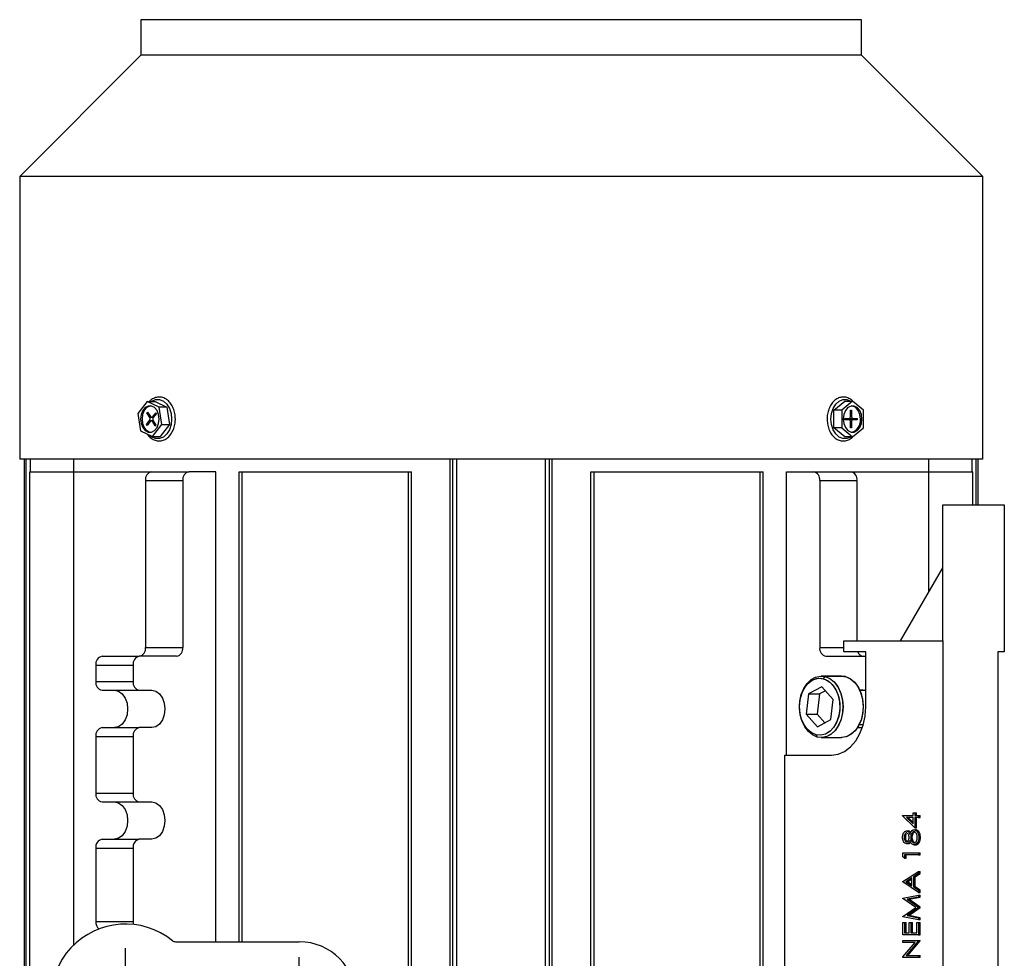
# Model space of a CAD drawing. Header units: inches. Extents: x 4 to 194, y 4 to 148.
# Tile 55 of 88: x 102 to 111, y 98 to 106. Entities that reach past the tile are written whole.
import ezdxf

# ---------------------------------------------------------------- set-up
doc = ezdxf.new("R2010")
doc.units = ezdxf.units.IN
doc.header["$LTSCALE"] = 18
doc.header["$MEASUREMENT"] = 0
doc.linetypes.add('CENTERX2', pattern=[0.8, 0.5, -0.1, 0.1, -0.1])
doc.layers.add('CENTER', color=40, linetype='CENTERX2')

# ---------------------------------------------------------------- blocks, each defined once
blk = doc.blocks.new('SW_CENTERMARKSYMBOL_12')
at = {"layer": 'CENTER', "color": 0}
for p, q in [((0, 0.2), (0, 0.4543)), ((0, 0), (0, 0.1)), ((-0.2, 0), (-0.4543, 0)), ((0, 0), (-0.1, 0)), ((0, 0), (0, -0.1)), ((0, 0), (0.1, 0)), ((0.2, 0), (0.4543, 0)), ((0, -0.2), (0, -0.4543))]:
    blk.add_line(p, q, dxfattribs=at)
blk = doc.blocks.new('SW_CENTERMARKSYMBOL_13')
at = {"layer": 'CENTER', "color": 0}
for p, q in [((0, 0.2), (0, 0.3756)), ((0, 0), (0, 0.1)), ((-0.2, 0), (-0.3756, 0)), ((0, 0), (-0.1, 0)), ((0, 0), (0, -0.1)), ((0, 0), (0.1, 0)), ((0.2, 0), (0.3756, 0)), ((0, -0.2), (0, -0.3756))]:
    blk.add_line(p, q, dxfattribs=at)

msp = doc.modelspace()

# ---------------------------------------------------------------- linework, layer by layer
for p, q in [((103.4803, 106.2358), (103.4803, 105.9184)), ((109.937, 106.2358), (103.4803, 106.2358)), ((109.937, 105.9184), (109.937, 106.2358)), ((103.4803, 105.9184), (102.3937, 104.8318)), ((109.937, 105.9184), (103.4803, 105.9184)), ((111.0236, 104.8318), (109.937, 105.9184)), ((102.3937, 104.8318), (102.3937, 102.2988)), ((111.0236, 104.8318), (102.3937, 104.8318)), ((111.0236, 102.2988), (111.0236, 104.8318)), ((103.5371, 102.8128), (103.4532, 102.7067)), ((103.644, 102.7632), (103.5371, 102.8128)), ((103.5371, 102.8128), (103.6067, 102.8128)), ((103.6067, 102.8128), (103.7136, 102.7632)), ((109.6902, 102.7366), (109.7877, 102.8162)), ((109.8573, 102.8162), (109.7598, 102.7366)), ((109.7877, 102.8162), (109.8573, 102.8162)), ((109.9547, 102.7366), (109.8573, 102.8162)), ((103.4532, 102.7067), (103.4762, 102.551)), ((103.5338, 102.7118), (103.54, 102.7197)), ((103.5588, 102.6722), (103.5338, 102.7118)), ((103.5338, 102.7118), (103.545, 102.7118)), ((103.54, 102.7197), (103.5651, 102.6801)), ((103.5847, 102.6786), (103.6127, 102.714)), ((103.6183, 102.7052), (103.5903, 102.6697)), ((103.6127, 102.714), (103.6183, 102.7052)), ((103.667, 102.6074), (103.644, 102.7632)), ((103.7136, 102.7632), (103.644, 102.7632)), ((103.7136, 102.7632), (103.7366, 102.6074)), ((109.7598, 102.7366), (109.6902, 102.7366)), ((109.6902, 102.5775), (109.6902, 102.7366)), ((109.7598, 102.7366), (109.7598, 102.5775)), ((109.8392, 102.7358), (109.8475, 102.7358)), ((109.8392, 102.6827), (109.8392, 102.7358)), ((109.8475, 102.7358), (109.8475, 102.6827)), ((109.9547, 102.5775), (109.9547, 102.7366)), ((103.5297, 102.609), (103.5578, 102.6444)), ((103.5353, 102.6002), (103.5297, 102.609)), ((103.5297, 102.609), (103.5423, 102.609)), ((103.5633, 102.6356), (103.5353, 102.6002)), ((103.5578, 102.6444), (103.5879, 102.6444)), ((103.5922, 102.6722), (103.5588, 102.6722)), ((103.59, 102.6406), (103.5726, 102.6406)), ((103.5754, 102.6735), (103.5933, 102.6735)), ((103.608, 102.5945), (103.583, 102.6341)), ((103.583, 102.6341), (103.5942, 102.6341)), ((103.5831, 102.5013), (103.667, 102.6074)), ((103.5973, 102.6786), (103.5847, 102.6786)), ((103.5892, 102.642), (103.6143, 102.6023)), ((103.7366, 102.6074), (103.6527, 102.5013)), ((103.667, 102.6074), (103.7366, 102.6074)), ((109.7877, 102.663), (109.8252, 102.663)), ((109.7877, 102.6512), (109.7877, 102.663)), ((109.8252, 102.6512), (109.7877, 102.6512)), ((109.8252, 102.663), (109.8614, 102.663)), ((109.8614, 102.6512), (109.8252, 102.6512)), ((109.8475, 102.6827), (109.8392, 102.6827)), ((109.8392, 102.5783), (109.8392, 102.6315)), ((109.8392, 102.6315), (109.8475, 102.6315)), ((109.8433, 102.6512), (109.8433, 102.663)), ((109.8475, 102.6315), (109.8475, 102.5783)), ((109.8614, 102.663), (109.899, 102.663)), ((109.899, 102.6512), (109.8614, 102.6512)), ((109.899, 102.663), (109.899, 102.6512)), ((103.4762, 102.551), (103.5831, 102.5013)), ((103.6143, 102.6023), (103.608, 102.5945)), ((109.7598, 102.5775), (109.6902, 102.5775)), ((109.7877, 102.498), (109.6902, 102.5775)), ((109.7598, 102.5775), (109.8573, 102.498)), ((109.8475, 102.5783), (109.8392, 102.5783)), ((109.8573, 102.498), (109.9547, 102.5775)), ((103.5831, 102.5013), (103.6527, 102.5013)), ((109.8573, 102.498), (109.7877, 102.498)), ((111.0236, 102.2988), (102.3937, 102.2988)), ((102.4346, 102.2988), (102.4346, 94.5469)), ((102.4531, 94.5469), (102.4531, 102.2988)), ((102.4899, 102.1846), (102.4899, 102.2988)), ((102.8775, 102.1846), (102.8775, 102.2988)), ((106.2521, 94.5469), (106.2521, 102.2988)), ((106.2757, 94.5469), (106.2757, 102.2988)), ((106.3113, 94.5469), (106.3113, 102.2988)), ((107.106, 94.5469), (107.106, 102.2988)), ((107.1417, 94.5469), (107.1417, 102.2988)), ((107.1652, 94.5469), (107.1652, 102.2988)), ((110.5398, 102.1846), (110.5398, 102.2988)), ((110.9275, 102.1846), (110.9275, 102.2988)), ((110.9643, 101.8894), (110.9643, 102.2988)), ((110.9828, 101.8894), (110.9828, 102.2988)), ((102.4831, 94.7831), (102.4831, 102.1846)), ((102.4831, 102.1846), (102.8775, 102.1846)), ((102.8775, 97.9433), (102.8775, 102.1846)), ((102.8775, 102.1846), (103.5768, 102.1846)), ((103.5768, 102.1846), (103.9109, 102.1846)), ((104.1526, 102.1846), (103.9109, 102.1846)), ((104.1526, 97.9728), (104.1526, 102.1846)), ((104.3608, 97.9726), (104.3608, 102.1846)), ((104.3608, 102.1846), (104.388, 102.1846)), ((104.388, 97.9726), (104.388, 102.1846)), ((104.388, 102.1846), (105.8771, 102.1846)), ((105.8771, 94.7831), (105.8771, 102.1846)), ((105.8771, 102.1846), (105.9052, 102.1846)), ((105.9052, 94.7831), (105.9052, 102.1846)), ((107.5121, 94.7831), (107.5121, 102.1846)), ((107.5121, 102.1846), (107.5403, 102.1846)), ((107.5403, 94.7831), (107.5403, 102.1846)), ((107.5403, 102.1846), (109.0294, 102.1846)), ((109.0294, 94.7831), (109.0294, 102.1846)), ((109.0294, 102.1846), (109.0565, 102.1846)), ((109.0565, 94.7831), (109.0565, 102.1846)), ((109.2647, 99.6453), (109.2647, 102.1846)), ((109.2647, 102.1846), (109.5065, 102.1846)), ((109.5065, 102.1846), (109.8405, 102.1846)), ((109.8405, 102.1846), (110.5399, 102.1846)), ((110.5399, 101.1067), (110.5399, 102.1846)), ((110.5399, 102.1846), (110.9343, 102.1846)), ((110.9343, 101.8894), (110.9343, 102.1846)), ((103.5211, 102.1059), (103.8552, 102.1059)), ((103.5211, 102.1059), (103.5211, 100.6098)), ((103.8552, 102.1059), (103.8552, 100.6098)), ((109.5622, 102.1059), (109.5622, 100.6098)), ((109.5622, 102.1059), (109.8962, 102.1059)), ((109.8962, 102.1059), (109.8962, 100.6689)), ((110.6651, 100.6689), (110.6651, 101.8894)), ((110.6651, 101.8894), (111.2163, 101.8894)), ((111.2163, 101.8894), (111.2163, 100.5705)), ((110.2871, 100.6689), (110.6651, 101.3236)), ((109.7793, 100.6689), (110.6651, 100.6689)), ((109.7793, 100.5705), (109.7793, 100.6689)), ((110.6651, 100.6689), (110.6651, 96.3382)), ((103.5211, 100.6098), (103.8552, 100.6098)), ((109.5622, 100.6098), (109.7793, 100.6098)), ((103.1314, 100.5311), (103.4655, 100.5311)), ((103.7995, 100.5311), (103.4655, 100.5311)), ((109.6178, 100.5311), (109.9519, 100.5311)), ((109.9742, 100.5705), (109.7793, 100.5705)), ((109.9519, 100.5311), (109.9742, 100.5311)), ((109.9742, 100.0783), (109.9742, 100.5705)), ((111.1573, 100.5705), (111.1573, 96.4366)), ((111.2163, 100.5705), (111.1573, 100.5705)), ((103.0757, 100.4524), (103.0757, 100.3047)), ((103.0757, 100.4524), (103.4098, 100.4524)), ((103.4098, 100.4524), (103.4098, 100.3047)), ((109.757, 100.3539), (109.5761, 100.3539)), ((109.757, 100.3539), (109.5761, 100.3539)), ((109.5953, 100.3299), (109.6118, 100.3493)), ((109.7928, 100.3493), (109.6118, 100.3493)), ((109.757, 100.3539), (109.7928, 100.3493)), ((103.0757, 100.3047), (103.4098, 100.3047)), ((103.1314, 100.226), (103.4655, 100.226)), ((103.4655, 100.226), (103.5768, 100.226)), ((109.5824, 100.2579), (109.4623, 100.1929)), ((109.6822, 100.1434), (109.5824, 100.2579)), ((109.9519, 100.226), (109.9216, 100.226)), ((109.9742, 100.2247), (109.9221, 100.2247)), ((109.9519, 100.226), (109.9742, 100.226)), ((109.4623, 100.1929), (109.4421, 100.0133)), ((109.4623, 100.1929), (109.5597, 100.1929)), ((109.5597, 100.1929), (109.5395, 100.0133)), ((109.6136, 100.2221), (109.5597, 100.1929)), ((109.662, 99.9638), (109.6822, 100.1434)), ((109.4421, 100.0133), (109.5419, 99.8988)), ((109.4421, 100.0133), (109.5395, 100.0133)), ((109.5395, 100.0133), (109.6081, 99.9346)), ((109.5419, 99.8988), (109.662, 99.9638)), ((103.1314, 99.8913), (103.4655, 99.8913)), ((103.5768, 99.8913), (103.4655, 99.8913)), ((109.9002, 99.8913), (109.9442, 99.8913)), ((109.917, 99.9209), (109.9532, 99.9209)), ((109.917, 99.9209), (109.9532, 99.9209)), ((103.0757, 99.8126), (103.0757, 99.3047)), ((103.0757, 99.8126), (103.4098, 99.8126)), ((103.4098, 99.8126), (103.4098, 99.3047)), ((109.529, 99.8268), (109.5403, 99.8074)), ((109.5761, 99.8028), (109.757, 99.8028)), ((109.5761, 99.8028), (109.757, 99.8028)), ((109.2504, 97.3618), (109.2504, 99.6453)), ((109.2504, 99.6453), (109.6679, 99.6453)), ((103.0757, 99.3047), (103.4098, 99.3047)), ((103.1314, 99.226), (103.4655, 99.226)), ((103.4655, 99.226), (103.5768, 99.226)), ((110.3043, 99.1006), (110.3043, 99.1042)), ((110.3043, 99.1042), (110.4007, 99.1042)), ((110.4149, 98.9932), (110.3043, 99.1006)), ((110.4007, 99.0865), (110.3402, 99.0865)), ((110.3402, 99.0865), (110.4007, 99.0279)), ((110.4007, 99.0414), (110.3541, 99.0865)), ((110.4007, 99.1042), (110.4007, 99.1269)), ((110.4007, 99.1269), (110.4149, 99.1269)), ((110.4007, 99.0279), (110.4007, 99.0865)), ((110.4149, 99.1269), (110.4149, 99.1042)), ((110.4149, 99.1269), (110.4289, 99.1269)), ((110.4149, 99.1042), (110.4471, 99.1042)), ((110.4149, 99.0865), (110.4149, 98.9932)), ((110.4471, 99.0865), (110.4149, 99.0865)), ((110.4289, 99.1042), (110.4289, 99.1269)), ((110.4289, 98.9932), (110.4289, 99.0865)), ((110.4471, 99.1042), (110.4471, 99.0865)), ((110.4471, 99.1042), (110.461, 99.1042)), ((110.4471, 99.0865), (110.461, 99.0865)), ((110.461, 99.0865), (110.461, 99.1042)), ((110.4149, 98.9932), (110.4289, 98.9932)), ((110.3325, 98.9085), (110.3186, 98.9085)), ((110.3404, 98.9654), (110.3543, 98.9654)), ((110.3914, 98.9097), (110.3775, 98.9097)), ((110.4065, 98.9755), (110.4204, 98.9755)), ((110.4353, 98.9606), (110.4493, 98.9606)), ((110.4506, 98.9083), (110.4645, 98.9083)), ((103.1314, 98.8913), (103.4655, 98.8913)), ((103.5768, 98.8913), (103.4655, 98.8913)), ((110.34, 98.8518), (110.3539, 98.8518)), ((110.4077, 98.8417), (110.4216, 98.8417)), ((103.0757, 98.8126), (103.0757, 98.1551)), ((103.0757, 98.8126), (103.4098, 98.8126)), ((103.4098, 98.8126), (103.4098, 98.1551)), ((110.3079, 98.7322), (110.3079, 98.7686)), ((110.3079, 98.7686), (110.4471, 98.7686)), ((110.3221, 98.7206), (110.3079, 98.7322)), ((110.4471, 98.7509), (110.3221, 98.7509)), ((110.3221, 98.7509), (110.3221, 98.7206)), ((110.3361, 98.7206), (110.3361, 98.7509)), ((110.4471, 98.7686), (110.4471, 98.7509)), ((110.4471, 98.7686), (110.461, 98.7686)), ((110.4471, 98.7509), (110.461, 98.7509)), ((110.461, 98.7509), (110.461, 98.7686)), ((110.3221, 98.7206), (110.3361, 98.7206)), ((110.3079, 98.5111), (110.4471, 98.602)), ((110.4471, 98.5828), (110.4024, 98.5537)), ((110.4024, 98.5537), (110.4164, 98.5537)), ((110.4024, 98.5537), (110.4024, 98.4644)), ((110.4164, 98.5537), (110.461, 98.5828)), ((110.4164, 98.4644), (110.4164, 98.5537)), ((110.4471, 98.602), (110.4471, 98.5828)), ((110.4471, 98.602), (110.461, 98.602)), ((110.4471, 98.5828), (110.461, 98.5828)), ((110.461, 98.5828), (110.461, 98.602)), ((110.3079, 98.5086), (110.3079, 98.5111)), ((110.4471, 98.4152), (110.3079, 98.5086)), ((110.3882, 98.5444), (110.335, 98.5097)), ((110.335, 98.5097), (110.3882, 98.474)), ((110.335, 98.5097), (110.3489, 98.5097)), ((110.3489, 98.5097), (110.3882, 98.5353)), ((110.3882, 98.4834), (110.3489, 98.5097)), ((110.3882, 98.474), (110.3882, 98.5444)), ((110.4024, 98.4644), (110.4471, 98.4345)), ((110.4024, 98.4644), (110.4164, 98.4644)), ((110.461, 98.4345), (110.4164, 98.4644)), ((110.3079, 98.3639), (110.4471, 98.39)), ((110.4471, 98.3723), (110.3469, 98.3534)), ((110.3608, 98.3534), (110.461, 98.3723)), ((110.4471, 98.4345), (110.461, 98.4345)), ((110.4471, 98.4345), (110.4471, 98.4152)), ((110.4471, 98.4152), (110.461, 98.4152)), ((110.4471, 98.39), (110.4471, 98.3723)), ((110.4471, 98.39), (110.461, 98.39)), ((110.4471, 98.3723), (110.461, 98.3723)), ((110.461, 98.4152), (110.461, 98.4345)), ((110.461, 98.3723), (110.461, 98.39)), ((110.3079, 98.3613), (110.3079, 98.3639)), ((110.4221, 98.2802), (110.3079, 98.3613)), ((110.3469, 98.3534), (110.3608, 98.3534)), ((110.3469, 98.3534), (110.4471, 98.2823)), ((110.461, 98.2823), (110.3608, 98.3534)), ((110.3079, 98.1989), (110.4221, 98.2802)), ((110.3079, 98.1964), (110.3079, 98.1989)), ((110.4471, 98.1704), (110.3079, 98.1964)), ((110.4471, 98.2784), (110.3467, 98.207)), ((110.3467, 98.207), (110.4471, 98.1882)), ((110.3467, 98.207), (110.3606, 98.207)), ((110.3606, 98.207), (110.461, 98.2784)), ((110.461, 98.1882), (110.3606, 98.207)), ((110.4471, 98.2823), (110.4471, 98.2784)), ((110.4471, 98.2823), (110.461, 98.2823)), ((110.4471, 98.2784), (110.461, 98.2784)), ((110.461, 98.2784), (110.461, 98.2823)), ((103.0757, 98.1551), (103.4098, 98.1551)), ((110.3079, 98.0342), (110.3079, 98.1452)), ((110.3079, 98.1452), (110.3221, 98.1452)), ((110.3221, 98.1452), (110.3221, 98.0518)), ((110.3221, 98.1452), (110.3361, 98.1452)), ((110.3361, 98.0518), (110.3361, 98.1452)), ((110.365, 98.0518), (110.365, 98.1452)), ((110.365, 98.1452), (110.3792, 98.1452)), ((110.3792, 98.1452), (110.3792, 98.0518)), ((110.3792, 98.1452), (110.3932, 98.1452)), ((110.3932, 98.0518), (110.3932, 98.1452)), ((110.4328, 98.0518), (110.4328, 98.1452)), ((110.4328, 98.1452), (110.4471, 98.1452)), ((110.4471, 98.1882), (110.4471, 98.1704)), ((110.4471, 98.1882), (110.461, 98.1882)), ((110.461, 98.1704), (110.4471, 98.1704)), ((110.4471, 98.1452), (110.4471, 98.0342)), ((110.4471, 98.1452), (110.461, 98.1452)), ((110.461, 98.1704), (110.461, 98.1882)), ((110.461, 98.0342), (110.461, 98.1452)), ((110.4471, 98.0342), (110.3079, 98.0342)), ((110.3221, 98.0518), (110.365, 98.0518)), ((110.3792, 98.0518), (110.4328, 98.0518)), ((110.4471, 98.0342), (110.461, 98.0342)), ((103.7884, 97.9732), (104.8981, 97.972)), ((110.3079, 97.966), (110.3079, 97.9837)), ((110.3079, 97.9837), (110.4471, 97.9837)), ((110.3079, 97.836), (110.4174, 97.966)), ((110.4174, 97.966), (110.3079, 97.966)), ((110.4471, 97.9797), (110.3378, 97.8499)), ((110.3517, 97.8499), (110.461, 97.9797)), ((110.4471, 97.9837), (110.4471, 97.9797)), ((110.4471, 97.9837), (110.461, 97.9837)), ((110.4471, 97.9797), (110.461, 97.9797)), ((110.461, 97.9797), (110.461, 97.9837)), ((110.3378, 97.8499), (110.4471, 97.8499)), ((110.4471, 97.8499), (110.4471, 97.8323)), ((110.4471, 97.8499), (110.461, 97.8499)), ((110.461, 97.8323), (110.461, 97.8499)), ((110.3079, 97.8323), (110.3079, 97.836)), ((110.4471, 97.8323), (110.3079, 97.8323)), ((110.461, 97.8323), (110.4471, 97.8323))]:
    msp.add_line(p, q)
at = {"flags": 128}
for points in [[(103.57, 102.8128), (103.5777, 102.8182), (103.6119, 102.8325), (103.6475, 102.8325), (103.6817, 102.8182), (103.7117, 102.791), (103.7351, 102.7529), (103.7499, 102.707), (103.755, 102.6571)], [(109.8427, 102.498), (109.8397, 102.4959), (109.8055, 102.4817), (109.7698, 102.4817), (109.7356, 102.4959), (109.7056, 102.5232), (109.6823, 102.5613), (109.6675, 102.6072), (109.6624, 102.6571), (109.6675, 102.707), (109.6823, 102.7529), (109.7056, 102.791), (109.7356, 102.8182), (109.7698, 102.8325), (109.8055, 102.8325), (109.8397, 102.8182), (109.8427, 102.8162)], [(103.6436, 102.6571), (103.6386, 102.6975), (103.6241, 102.733), (103.6019, 102.7594), (103.5746, 102.7734), (103.5456, 102.7734), (103.5183, 102.7594), (103.4961, 102.733), (103.4816, 102.6975), (103.4766, 102.6571), (103.4816, 102.6167), (103.4961, 102.5812), (103.5183, 102.5548), (103.5456, 102.5408), (103.5746, 102.5408), (103.6019, 102.5548), (103.6241, 102.5812), (103.6386, 102.6167), (103.6436, 102.6571)], [(103.5671, 102.7748), (103.5595, 102.7734), (103.5323, 102.7594), (103.51, 102.733), (103.4955, 102.6975), (103.4905, 102.6571), (103.4955, 102.6167), (103.51, 102.5812), (103.5323, 102.5548), (103.5595, 102.5408), (103.5671, 102.5394)], [(109.9408, 102.6571), (109.9357, 102.6975), (109.9212, 102.733), (109.899, 102.7594), (109.8718, 102.7734), (109.8427, 102.7734), (109.8155, 102.7594), (109.7933, 102.733), (109.7788, 102.6975), (109.7737, 102.6571), (109.7788, 102.6167), (109.7933, 102.5812), (109.8155, 102.5548), (109.8427, 102.5408), (109.8718, 102.5408), (109.899, 102.5548), (109.9212, 102.5812), (109.9357, 102.6167), (109.9408, 102.6571)], [(109.9268, 102.6571), (109.9218, 102.6975), (109.9073, 102.733), (109.8851, 102.7594), (109.8578, 102.7734), (109.8503, 102.7748)], [(103.755, 102.6571), (103.7499, 102.6072), (103.7351, 102.5613), (103.7117, 102.5232), (103.6817, 102.4959), (103.6475, 102.4817), (103.6119, 102.4817), (103.5777, 102.4959), (103.5558, 102.5141)], [(109.3812, 100.0783), (109.3861, 100.1374), (109.4005, 100.1932), (109.4235, 100.2428), (109.4541, 100.2836), (109.4905, 100.3133), (109.5307, 100.3304), (109.5727, 100.3338), (109.6141, 100.3235), (109.6526, 100.3), (109.6863, 100.2645), (109.7133, 100.219), (109.7322, 100.1659), (109.7419, 100.1081), (109.7419, 100.0486), (109.7322, 99.9908), (109.7133, 99.9377), (109.6863, 99.8922), (109.6526, 99.8567), (109.6141, 99.8332), (109.5727, 99.8229), (109.5307, 99.8263), (109.4905, 99.8434), (109.4541, 99.8731), (109.4235, 99.9139), (109.4005, 99.9635), (109.3861, 100.0193), (109.3812, 100.0783)], [(109.5403, 99.8074), (109.4986, 99.8255), (109.4608, 99.8562), (109.4287, 99.898), (109.404, 99.9489), (109.388, 100.0063), (109.3814, 100.0673), (109.3845, 100.1289), (109.3973, 100.1879), (109.419, 100.2414), (109.4486, 100.2868), (109.4846, 100.3217), (109.5252, 100.3444), (109.5683, 100.3537), (109.6118, 100.3493)], [(109.529, 99.8268), (109.4874, 99.8453), (109.4501, 99.8774), (109.4194, 99.9212), (109.3969, 99.9741), (109.3841, 100.033), (109.3816, 100.0946), (109.3896, 100.1553), (109.4076, 100.2114), (109.4346, 100.2599), (109.469, 100.2978), (109.5089, 100.3229), (109.5518, 100.3338), (109.5953, 100.3299)], [(109.5953, 100.3299), (109.6369, 100.3114), (109.6742, 100.2793), (109.705, 100.2355), (109.7274, 100.1826), (109.7402, 100.1237), (109.7427, 100.0621), (109.7347, 100.0014), (109.7167, 99.9453), (109.6897, 99.8968), (109.6553, 99.8589), (109.6154, 99.8338), (109.5725, 99.8229), (109.529, 99.8268)], [(109.6118, 100.3493), (109.6535, 100.3312), (109.6914, 100.3005), (109.7235, 100.2587), (109.7481, 100.2078), (109.7642, 100.1504), (109.7708, 100.0894), (109.7676, 100.0278), (109.7549, 99.9688), (109.7332, 99.9153), (109.7036, 99.8699), (109.6676, 99.835), (109.627, 99.8123), (109.5839, 99.803), (109.5403, 99.8074)], [(109.5761, 100.3539), (109.6194, 100.347), (109.6606, 100.3266), (109.6976, 100.2938), (109.7284, 100.2502), (109.7517, 100.1979), (109.7661, 100.1397), (109.771, 100.0783)], [(109.757, 100.3539), (109.8004, 100.347), (109.8416, 100.3266), (109.8785, 100.2938), (109.9094, 100.2502), (109.9326, 100.1979), (109.947, 100.1397), (109.9519, 100.0783)], [(109.7928, 100.3493), (109.8345, 100.3312), (109.8723, 100.3005), (109.9044, 100.2587), (109.9291, 100.2078), (109.9451, 100.1504), (109.9517, 100.0894), (109.9486, 100.0278), (109.9358, 99.9688), (109.9141, 99.9153), (109.8845, 99.8699), (109.8485, 99.835), (109.808, 99.8123), (109.7648, 99.803), (109.757, 99.8028)], [(103.2427, 100.226), (103.2793, 100.2178), (103.3123, 100.194), (103.3385, 100.157), (103.3553, 100.1104), (103.3611, 100.0587), (103.3553, 100.007), (103.3385, 99.9603), (103.3123, 99.9233), (103.2793, 99.8995), (103.2427, 99.8913)], [(103.5768, 100.226), (103.6134, 100.2178), (103.6463, 100.194), (103.6725, 100.157), (103.6893, 100.1104), (103.6951, 100.0587), (103.6893, 100.007), (103.6725, 99.9603), (103.6463, 99.9233), (103.6134, 99.8995), (103.5768, 99.8913)], [(109.771, 100.0783), (109.7661, 100.017), (109.7517, 99.9588), (109.7284, 99.9065), (109.6976, 99.8629), (109.6606, 99.8301), (109.6194, 99.8097), (109.5761, 99.8028)], [(109.6679, 99.6453), (109.7277, 99.6536), (109.7851, 99.6782), (109.8381, 99.7183), (109.8845, 99.7721), (109.9226, 99.8377), (109.9509, 99.9126), (109.9683, 99.9939), (109.9742, 100.0783)], [(109.9519, 100.0783), (109.947, 100.017), (109.9326, 99.9588), (109.9094, 99.9065), (109.8785, 99.8629), (109.8416, 99.8301), (109.8004, 99.8097), (109.757, 99.8028)], [(103.2427, 99.226), (103.2793, 99.2178), (103.3123, 99.194), (103.3385, 99.157), (103.3553, 99.1104), (103.3611, 99.0587), (103.3553, 99.007), (103.3385, 98.9603), (103.3123, 98.9233), (103.2793, 98.8995), (103.2427, 98.8913)], [(103.5768, 99.226), (103.6134, 99.2178), (103.6463, 99.194), (103.6725, 99.157), (103.6893, 99.1104), (103.6951, 99.0587), (103.6893, 99.007), (103.6725, 98.9603), (103.6463, 98.9233), (103.6134, 98.8995), (103.5768, 98.8913)], [(103.4098, 98.1551), (103.4108, 98.1398), (103.4133, 98.1274)]]:
    msp.add_lwpolyline(points, dxfattribs=at)
for centre, radius, start, end in [((103.537, 102.6592), 0.0254, 324.61779, 30.87397), ((103.5727, 102.6291), 0.0114, 25.99536, 145.00207), ((103.5754, 102.6851), 0.0114, 205.99536, 325.00207), ((103.611, 102.655), 0.0254, 144.61779, 210.87397), ((109.8218, 102.6802), 0.0176, 281.42175, 8.04947), ((109.8218, 102.634), 0.0176, 351.95053, 78.57825), ((109.8649, 102.6802), 0.0176, 171.95053, 258.57825), ((109.8649, 102.634), 0.0176, 101.42175, 188.04947), ((109.8202, 102.6427), 0.1076, 286.23665, 7.67989), ((103.5907, 102.1158), 0.0703, 101.42175, 188.04947), ((103.9248, 102.1158), 0.0703, 101.42175, 188.04947), ((109.4926, 102.1158), 0.0703, 351.95053, 78.57825), ((109.8266, 102.1158), 0.0703, 351.95053, 78.57825), ((103.4515, 100.6), 0.0703, 281.42175, 8.04947), ((103.7856, 100.6), 0.0703, 281.42175, 8.04947), ((109.6318, 100.6), 0.0703, 171.95053, 258.57825), ((103.1453, 100.4622), 0.0703, 101.42175, 188.04947), ((103.4794, 100.4622), 0.0703, 101.42175, 188.04947), ((109.9572, 100.5868), 0.0559, 196.92966, 264.60729), ((109.9513, 100.4881), 0.0431, 57.91061, 89.20003), ((103.1453, 100.2949), 0.0703, 171.95053, 258.57825), ((103.4794, 100.2949), 0.0703, 171.95053, 258.57825), ((109.9513, 100.269), 0.0431, 270.79997, 302.08939), ((103.1453, 99.8224), 0.0703, 101.42175, 188.04947), ((103.4794, 99.8224), 0.0703, 101.42175, 188.04947), ((103.1453, 99.2949), 0.0703, 171.95053, 258.57825), ((103.4794, 99.2949), 0.0703, 171.95053, 258.57825), ((103.1453, 98.8224), 0.0703, 101.42175, 188.04947), ((103.4794, 98.8224), 0.0703, 101.42175, 188.04947), ((103.3424, 97.4619), 0.6693, 50.99745, 308.88234), ((103.1625, 98.1507), 0.0869, 177.1117, 227.17888), ((103.7884, 98.0126), 0.0394, 230.99745, 269.9399), ((104.8975, 97.4602), 0.5118, 269.9399, 89.9399)]:
    msp.add_arc(centre, radius, start, end)
for points, knots in [([(103.7886, 102.6571), (103.7883, 102.6659), (103.7876, 102.6912), (103.7793, 102.7322), (103.7613, 102.7762), (103.7353, 102.8128), (103.7029, 102.8394), (103.6663, 102.8538), (103.6284, 102.8551), (103.5927, 102.8431), (103.568, 102.8282), (103.5576, 102.8151), (103.5558, 102.8128)], [0, 0, 0, 0, 0.061614, 0.177558, 0.294105, 0.411129, 0.528045, 0.643342, 0.755745, 0.866327, 0.977042, 1, 1, 1, 1]), ([(109.8655, 102.8094), (109.8651, 102.81), (109.8562, 102.8227), (109.8325, 102.8387), (109.7965, 102.854), (109.7585, 102.855), (109.7225, 102.8436), (109.6903, 102.8209), (109.6633, 102.7881), (109.6429, 102.747), (109.6307, 102.7), (109.6273, 102.6501), (109.6332, 102.6005), (109.648, 102.5544), (109.6711, 102.5146), (109.7012, 102.4838), (109.7364, 102.4645), (109.7743, 102.458), (109.8111, 102.465), (109.8401, 102.4793), (109.8541, 102.4942), (109.8589, 102.4993)], [0, 0, 0, 0, 0.002785, 0.061102, 0.118611, 0.174677, 0.229834, 0.285057, 0.341307, 0.398529, 0.456209, 0.513995, 0.571877, 0.629925, 0.688207, 0.746612, 0.804544, 0.861188, 0.916555, 0.9716, 1, 1, 1, 1]), ([(103.5387, 102.522), (103.5398, 102.52), (103.5485, 102.5047), (103.5715, 102.4843), (103.6062, 102.4643), (103.6441, 102.4581), (103.6811, 102.4647), (103.715, 102.4832), (103.7442, 102.5121), (103.7674, 102.5502), (103.7829, 102.5953), (103.7882, 102.6322), (103.7885, 102.6529), (103.7886, 102.6571)], [0, 0, 0, 0, 0.0162343, 0.1254621, 0.2338043, 0.3397374, 0.4432827, 0.5462265, 0.6505799, 0.7569894, 0.8646302, 0.9726462, 1, 1, 1, 1]), ([(110.3043, 98.9095), (110.3044, 98.913), (110.3045, 98.9165), (110.3053, 98.9234), (110.306, 98.9268), (110.3085, 98.9367), (110.311, 98.9429), (110.3176, 98.9534), (110.3216, 98.9577), (110.3283, 98.9622), (110.3306, 98.9634), (110.3355, 98.965), (110.3379, 98.9653), (110.3404, 98.9654)], [0, 0, 0, 0, 0.125, 0.125, 0.25, 0.25, 0.5, 0.5, 0.75, 0.75, 0.875, 0.875, 1, 1, 1, 1]), ([(110.34, 98.8518), (110.3375, 98.852), (110.335, 98.8523), (110.3302, 98.8541), (110.3278, 98.8554), (110.3211, 98.8602), (110.3171, 98.8647), (110.3108, 98.8757), (110.3083, 98.882), (110.3059, 98.892), (110.3053, 98.8955), (110.3045, 98.9024), (110.3044, 98.906), (110.3043, 98.9095)], [0, 0, 0, 0, 0.125, 0.125, 0.25, 0.25, 0.5, 0.5, 0.75, 0.75, 0.875, 0.875, 1, 1, 1, 1]), ([(110.3399, 98.9477), (110.3383, 98.9477), (110.3367, 98.9474), (110.3336, 98.9461), (110.3321, 98.9452), (110.3293, 98.9428), (110.328, 98.9414), (110.3256, 98.9383), (110.3245, 98.9366), (110.3216, 98.931), (110.3204, 98.9267), (110.3192, 98.92), (110.319, 98.9177), (110.3186, 98.9131), (110.3186, 98.9108), (110.3186, 98.9085)], [0, 0, 0, 0, 0.125, 0.125, 0.25, 0.25, 0.375, 0.375, 0.5, 0.5, 0.75, 0.75, 0.875, 0.875, 1, 1, 1, 1]), ([(110.3186, 98.9085), (110.3186, 98.9062), (110.3187, 98.904), (110.319, 98.8994), (110.3194, 98.8971), (110.3206, 98.8905), (110.322, 98.8863), (110.3258, 98.8788), (110.3282, 98.8755), (110.3323, 98.8719), (110.3338, 98.871), (110.3362, 98.8701), (110.337, 98.8699), (110.3386, 98.8696), (110.3394, 98.8695), (110.3402, 98.8695)], [0, 0, 0, 0, 0.125, 0.125, 0.25, 0.25, 0.5, 0.5, 0.75, 0.75, 0.875, 0.875, 0.9375, 0.9375, 1, 1, 1, 1]), ([(110.3325, 98.9085), (110.3326, 98.9138), (110.3328, 98.9236), (110.3365, 98.9318), (110.3383, 98.9356)], [0, 0, 0, 0, 0.534617, 1, 1, 1, 1]), ([(110.3541, 98.8695), (110.3533, 98.8695), (110.3525, 98.8696), (110.3509, 98.8699), (110.3501, 98.8701), (110.3478, 98.871), (110.3462, 98.8719), (110.3421, 98.8755), (110.3397, 98.8788), (110.3359, 98.8863), (110.3346, 98.8905), (110.3333, 98.8971), (110.333, 98.8994), (110.3326, 98.904), (110.3325, 98.9062), (110.3325, 98.9085)], [0, 0, 0, 0, 0.0625, 0.0625, 0.125, 0.125, 0.25, 0.25, 0.5, 0.5, 0.75, 0.75, 0.875, 0.875, 1, 1, 1, 1]), ([(110.3632, 98.9093), (110.3631, 98.9116), (110.3631, 98.9139), (110.3625, 98.9185), (110.3621, 98.9208), (110.3605, 98.9274), (110.359, 98.9316), (110.3549, 98.9389), (110.3523, 98.9419), (110.3479, 98.9452), (110.3464, 98.9462), (110.3432, 98.9474), (110.3416, 98.9476), (110.3399, 98.9477)], [0, 0, 0, 0, 0.125, 0.125, 0.25, 0.25, 0.5, 0.5, 0.75, 0.75, 0.875, 0.875, 1, 1, 1, 1]), ([(110.3402, 98.8695), (110.3419, 98.8696), (110.3435, 98.8698), (110.3467, 98.8712), (110.3483, 98.8722), (110.3525, 98.8759), (110.3549, 98.8793), (110.359, 98.8867), (110.3606, 98.8909), (110.3622, 98.8976), (110.3626, 98.8999), (110.3631, 98.9045), (110.3631, 98.9069), (110.3632, 98.9093)], [0, 0, 0, 0, 0.125, 0.125, 0.25, 0.25, 0.5, 0.5, 0.75, 0.75, 0.875, 0.875, 1, 1, 1, 1]), ([(110.3404, 98.9654), (110.342, 98.9653), (110.3435, 98.9652), (110.3466, 98.9647), (110.3481, 98.9642), (110.3525, 98.9622), (110.3553, 98.9602), (110.3603, 98.955), (110.3625, 98.9518), (110.3664, 98.945), (110.368, 98.9413), (110.3695, 98.9374)], [0, 0, 0, 0, 0.125, 0.125, 0.25, 0.25, 0.5, 0.5, 0.75, 0.75, 1, 1, 1, 1]), ([(110.3762, 98.9491), (110.3743, 98.9529), (110.3691, 98.9632), (110.36, 98.9645), (110.3543, 98.9654)], [0, 0, 0, 0, 0.372385, 1, 1, 1, 1]), ([(110.3695, 98.9374), (110.3714, 98.9425), (110.3734, 98.9475), (110.3782, 98.9567), (110.3809, 98.961), (110.3872, 98.9681), (110.3908, 98.971), (110.3965, 98.9737), (110.3985, 98.9744), (110.4025, 98.9753), (110.4045, 98.9754), (110.4065, 98.9755)], [0, 0, 0, 0, 0.25, 0.25, 0.5, 0.5, 0.75, 0.75, 0.875, 0.875, 1, 1, 1, 1]), ([(110.4068, 98.9578), (110.4047, 98.9577), (110.4026, 98.9575), (110.3986, 98.9561), (110.3967, 98.9549), (110.3912, 98.9507), (110.3881, 98.9467), (110.3828, 98.9377), (110.3807, 98.9325), (110.3787, 98.9242), (110.3782, 98.9213), (110.3776, 98.9155), (110.3775, 98.9126), (110.3775, 98.9097)], [0, 0, 0, 0, 0.125, 0.125, 0.25, 0.25, 0.5, 0.5, 0.75, 0.75, 0.875, 0.875, 1, 1, 1, 1]), ([(110.3775, 98.9097), (110.3775, 98.9066), (110.3776, 98.9035), (110.3783, 98.8975), (110.3787, 98.8945), (110.3807, 98.8857), (110.3829, 98.8802), (110.3884, 98.8708), (110.3917, 98.8666), (110.3975, 98.8623), (110.3995, 98.8612), (110.4037, 98.8597), (110.4059, 98.8595), (110.4081, 98.8594)], [0, 0, 0, 0, 0.125, 0.125, 0.25, 0.25, 0.5, 0.5, 0.75, 0.75, 0.875, 0.875, 1, 1, 1, 1]), ([(110.3914, 98.9097), (110.3914, 98.9126), (110.3915, 98.9155), (110.3922, 98.9213), (110.3926, 98.9242), (110.3947, 98.9325), (110.3967, 98.9377), (110.402, 98.9467), (110.4051, 98.9507), (110.4106, 98.9549), (110.4125, 98.9561), (110.4165, 98.9575), (110.4186, 98.9577), (110.4207, 98.9578)], [0, 0, 0, 0, 0.125, 0.125, 0.25, 0.25, 0.5, 0.5, 0.75, 0.75, 0.875, 0.875, 1, 1, 1, 1]), ([(110.422, 98.8594), (110.4198, 98.8595), (110.4177, 98.8597), (110.4134, 98.8612), (110.4114, 98.8623), (110.4056, 98.8666), (110.4023, 98.8708), (110.3968, 98.8802), (110.3947, 98.8857), (110.3926, 98.8945), (110.3922, 98.8975), (110.3915, 98.9035), (110.3914, 98.9066), (110.3914, 98.9097)], [0, 0, 0, 0, 0.125, 0.125, 0.25, 0.25, 0.5, 0.5, 0.75, 0.75, 0.875, 0.875, 1, 1, 1, 1]), ([(110.4065, 98.9755), (110.4091, 98.9754), (110.4117, 98.9752), (110.4169, 98.974), (110.4194, 98.973), (110.4243, 98.9705), (110.4267, 98.9689), (110.4301, 98.9661), (110.4312, 98.9651), (110.4333, 98.9629), (110.4343, 98.9618), (110.4353, 98.9606)], [0, 0, 0, 0, 0.25, 0.25, 0.5, 0.5, 0.75, 0.75, 0.875, 0.875, 1, 1, 1, 1]), ([(110.4364, 98.9085), (110.4363, 98.9116), (110.4362, 98.9146), (110.4357, 98.9205), (110.4353, 98.9235), (110.4335, 98.9322), (110.4316, 98.9377), (110.4262, 98.9469), (110.4228, 98.9509), (110.4172, 98.955), (110.4152, 98.9561), (110.411, 98.9575), (110.4089, 98.9578), (110.4068, 98.9578)], [0, 0, 0, 0, 0.125, 0.125, 0.25, 0.25, 0.5, 0.5, 0.75, 0.75, 0.875, 0.875, 1, 1, 1, 1]), ([(110.4506, 98.9083), (110.4506, 98.9041), (110.4505, 98.8999), (110.4497, 98.8916), (110.4491, 98.8874), (110.4465, 98.8754), (110.4435, 98.8678), (110.4353, 98.8556), (110.4303, 98.8507), (110.4223, 98.8453), (110.4194, 98.844), (110.4151, 98.8426), (110.4136, 98.8423), (110.4106, 98.8419), (110.4091, 98.8418), (110.4077, 98.8417)], [0, 0, 0, 0, 0.125, 0.125, 0.25, 0.25, 0.5, 0.5, 0.75, 0.75, 0.875, 0.875, 0.9375, 0.9375, 1, 1, 1, 1]), ([(110.4081, 98.8594), (110.4102, 98.8595), (110.4122, 98.8598), (110.4163, 98.8612), (110.4182, 98.8623), (110.4238, 98.8665), (110.427, 98.8704), (110.432, 98.8799), (110.4337, 98.8854), (110.4353, 98.8939), (110.4357, 98.8968), (110.4362, 98.9026), (110.4363, 98.9056), (110.4364, 98.9085)], [0, 0, 0, 0, 0.125, 0.125, 0.25, 0.25, 0.5, 0.5, 0.75, 0.75, 0.875, 0.875, 1, 1, 1, 1]), ([(110.4493, 98.9606), (110.4483, 98.9618), (110.4472, 98.9629), (110.4451, 98.9651), (110.444, 98.9661), (110.4406, 98.9689), (110.4383, 98.9705), (110.4334, 98.973), (110.4308, 98.974), (110.4257, 98.9752), (110.4231, 98.9754), (110.4204, 98.9755)], [0, 0, 0, 0, 0.125, 0.125, 0.25, 0.25, 0.5, 0.5, 0.75, 0.75, 1, 1, 1, 1]), ([(110.4216, 98.8417), (110.4231, 98.8418), (110.4246, 98.8419), (110.4275, 98.8423), (110.429, 98.8426), (110.4333, 98.844), (110.4362, 98.8453), (110.4443, 98.8507), (110.4492, 98.8556), (110.4574, 98.8678), (110.4604, 98.8754), (110.463, 98.8874), (110.4636, 98.8916), (110.4644, 98.8999), (110.4645, 98.9041), (110.4645, 98.9083)], [0, 0, 0, 0, 0.0625, 0.0625, 0.125, 0.125, 0.25, 0.25, 0.5, 0.5, 0.75, 0.75, 0.875, 0.875, 1, 1, 1, 1]), ([(110.4353, 98.9606), (110.4366, 98.959), (110.4379, 98.9573), (110.4403, 98.9538), (110.4414, 98.9519), (110.4443, 98.9459), (110.446, 98.9416), (110.4484, 98.9325), (110.4493, 98.9277), (110.4504, 98.9181), (110.4505, 98.9132), (110.4506, 98.9083)], [0, 0, 0, 0, 0.125, 0.125, 0.25, 0.25, 0.5, 0.5, 0.75, 0.75, 1, 1, 1, 1]), ([(110.4645, 98.9083), (110.4645, 98.9132), (110.4643, 98.9181), (110.4632, 98.9277), (110.4624, 98.9325), (110.4599, 98.9416), (110.4583, 98.9459), (110.4553, 98.9519), (110.4542, 98.9538), (110.4518, 98.9573), (110.4505, 98.959), (110.4493, 98.9606)], [0, 0, 0, 0, 0.25, 0.25, 0.5, 0.5, 0.75, 0.75, 0.875, 0.875, 1, 1, 1, 1]), ([(110.3695, 98.8806), (110.368, 98.8767), (110.3664, 98.8728), (110.3625, 98.8658), (110.3602, 98.8627), (110.3551, 98.8575), (110.3523, 98.8554), (110.3478, 98.8533), (110.3463, 98.8527), (110.3432, 98.852), (110.3416, 98.8519), (110.34, 98.8518)], [0, 0, 0, 0, 0.25, 0.25, 0.5, 0.5, 0.75, 0.75, 0.875, 0.875, 1, 1, 1, 1]), ([(110.3539, 98.8518), (110.3574, 98.8524), (110.3644, 98.8536), (110.3724, 98.8596), (110.3753, 98.8655), (110.3762, 98.8674)], [0, 0, 0, 0, 0.408302, 0.817038, 1, 1, 1, 1]), ([(110.4077, 98.8417), (110.4056, 98.8418), (110.4035, 98.842), (110.3994, 98.8429), (110.3974, 98.8435), (110.3915, 98.8464), (110.3878, 98.8492), (110.3812, 98.8564), (110.3785, 98.8609), (110.3735, 98.8703), (110.3714, 98.8754), (110.3695, 98.8806)], [0, 0, 0, 0, 0.125, 0.125, 0.25, 0.25, 0.5, 0.5, 0.75, 0.75, 1, 1, 1, 1])]:
    msp.add_open_spline(points, degree=3, knots=knots)

# ---------------------------------------------------------------- block references
at = {"layer": 'CENTER'}
for name, p in [('SW_CENTERMARKSYMBOL_12', (103.3424, 97.4619)), ('SW_CENTERMARKSYMBOL_13', (104.8975, 97.4602))]:
    msp.add_blockref(name, p, dxfattribs=at)

doc.saveas('drawing.dxf')
